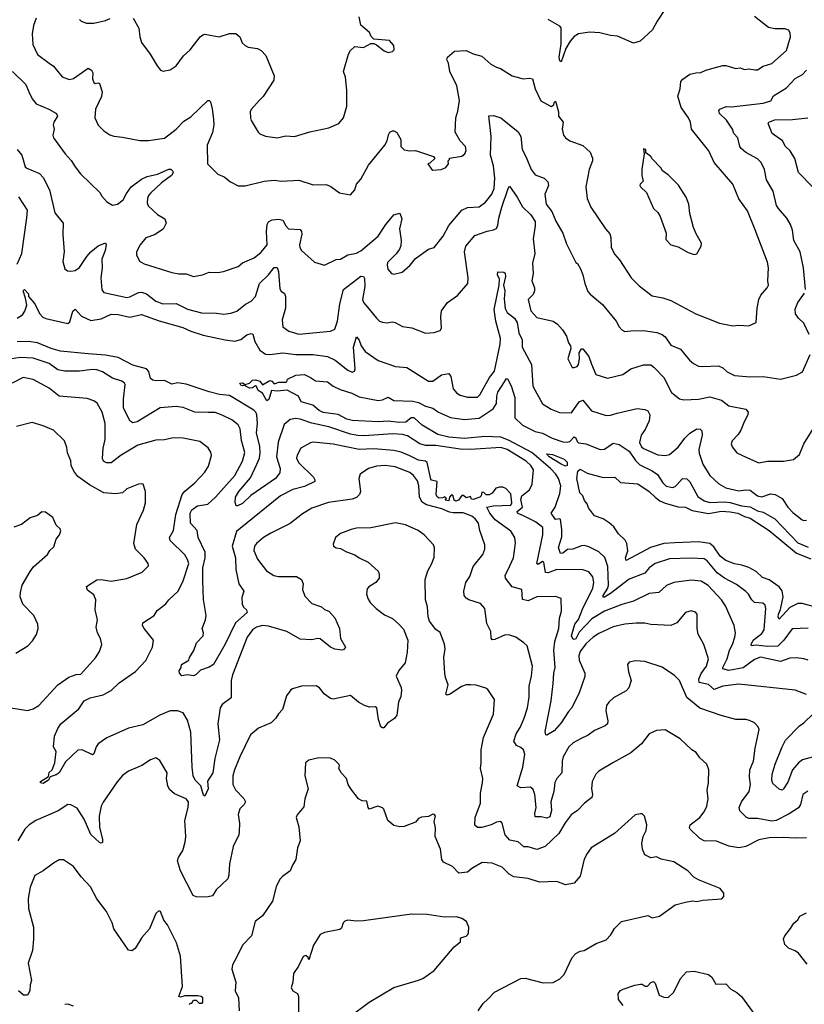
# Model space of a CAD drawing. Extents: x 1443846 to 1577407, y 839182 to 927291.
# Tile 9 of 256: x 1447731 to 1453169, y 859831 to 866654. Entities that reach past the tile are written whole.
import ezdxf

# ---------------------------------------------------------------- set-up
doc = ezdxf.new("R2010")
doc.units = 0

msp = doc.modelspace()

# ---------------------------------------------------------------- linework, layer by layer
at = {"layer": '0CON20XD'}
for points in [[(1447845.7, 866665.7), (1447827.8, 866615), (1447817.5, 866555), (1447822.2, 866482.2), (1447853.8, 866413.8), (1447935, 866352), (1447965, 866331.2), (1448025, 866258), (1448075, 866240), (1448105, 866247.1), (1448205, 866317.1), (1448230, 866305), (1448238.6, 866285), (1448235.8, 866245), (1448245, 866220), (1448255, 866211.2), (1448275, 866216.7), (1448285, 866212.5), (1448303.6, 866153.6), (1448298.8, 866121.2), (1448256.1, 866033.9), (1448252, 865975), (1448275, 865923.3), (1448314.4, 865884.4), (1448355, 865856.7), (1448385, 865846.7), (1448445, 865841.2), (1448565, 865816.2), (1448623.9, 865816.1), (1448735, 865834), (1448816.7, 865895), (1448868.2, 865951.8), (1448918.1, 865981.9), (1449035, 866094), (1449045, 866093.8), (1449054.1, 866084.1), (1449066.3, 866036.3), (1449074, 865964), (1449075.9, 865925), (1449067.8, 865872.2), (1449031.5, 865785), (1449033.1, 865655), (1449105, 865583.8), (1449147.5, 865565), (1449191.7, 865531.7), (1449245, 865503.3), (1449295, 865502), (1449425, 865536), (1449495, 865542.9), (1449545, 865534.4), (1449665, 865541.5), (1449765, 865510.8), (1449855, 865513.1), (1449888.7, 865498.7), (1449947.5, 865455), (1450025, 865440), (1450053.3, 865475), (1450066.7, 865515), (1450095, 865550), (1450148.6, 865645), (1450261.9, 865785), (1450277.5, 865815), (1450286.4, 865856.4), (1450295.7, 865874.3), (1450315, 865884.2), (1450325, 865884.3), (1450345, 865871.4), (1450372.9, 865825), (1450372.2, 865775), (1450395, 865751.9), (1450435, 865745.8), (1450475, 865748), (1450600, 865705), (1450608.3, 865691.7), (1450575, 865660), (1450560, 865655), (1450585, 865617.5), (1450595, 865612.5), (1450653, 865617), (1450685, 865630), (1450702.5, 865655), (1450700, 865675), (1450710, 865685), (1450710, 865695), (1450795, 865708), (1450816.4, 865723.6), (1450826.6, 865746.6), (1450821.4, 865775), (1450783.6, 865813.6), (1450748.5, 865875), (1450754.3, 865975), (1450769.1, 866020.9), (1450780.5, 866095), (1450761.1, 866195), (1450712.9, 866295), (1450702.7, 866352.7), (1450692, 866375), (1450696, 866395), (1450743.8, 866436.2), (1450825, 866440.4), (1450875, 866417.1), (1450935, 866401.1), (1450996, 866345), (1451035, 866324.3), (1451063.3, 866315), (1451145, 866265.8), (1451220, 866245), (1451265, 866249.4), (1451286.2, 866245), (1451304.3, 866175), (1451342.4, 866092.4), (1451415, 866053.3), (1451432.5, 866065), (1451435, 866080), (1451445, 866090), (1451465.6, 866015), (1451465.5, 865985), (1451497.1, 865945), (1451490.6, 865895), (1451500, 865855), (1451513.3, 865835), (1451545, 865813.8), (1451635, 865783.1), (1451684.3, 865735), (1451701.4, 865695), (1451701.4, 865675), (1451678.6, 865615), (1451655.8, 865495), (1451664.4, 865414.4), (1451689.2, 865355), (1451792, 865205), (1451821.3, 865171.3), (1451828.6, 865145), (1451830, 865075), (1451856.6, 865026.6), (1451888.9, 864988.9), (1451969.2, 864865), (1452025, 864810), (1452115, 864740), (1452187.6, 864727.6), (1452245, 864708.5), (1452416.7, 864615), (1452581.7, 864551.7), (1452675, 864533.8), (1452715, 864538), (1452785, 864533.3), (1452836.7, 864555), (1452842.5, 864655), (1452852.9, 864715), (1452867.5, 864745), (1452912, 864795), (1452922, 864815), (1452917.5, 864845), (1452922.2, 864935), (1452914.5, 864975), (1452827.7, 865197.7), (1452775, 865330), (1452715, 865413.8), (1452674.3, 865515), (1452544.2, 865665), (1452508, 865745), (1452387.5, 865895), (1452381.4, 865945), (1452367.1, 865975), (1452316.7, 866045), (1452292.2, 866125), (1452308.5, 866175), (1452312.5, 866225), (1452326.9, 866243.1), (1452375, 866276), (1452417, 866287), (1452451.7, 866288.3), (1452485.9, 866304.1), (1452605, 866336.7), (1452625, 866336.2), (1452695, 866315.8), (1452725, 866321.4), (1452755, 866310), (1452785, 866313.8), (1452827.7, 866307.7), (1452845, 866306.2), (1452885, 866332), (1452945, 866350.8), (1453045, 866440), (1453074.5, 866534.5), (1453071.7, 866561.7), (1453060.9, 866580.9), (1453035, 866590), (1452965, 866590), (1452920.2, 866600.2), (1452825, 866676.2)], [(1448516.7, 866665), (1448558, 866595), (1448564, 866535), (1448575.8, 866495.8), (1448636.2, 866415), (1448685, 866333.3), (1448707.5, 866305), (1448726.4, 866296.4), (1448773.9, 866306.1), (1448815.7, 866334.3), (1448865.7, 866404.3), (1448913.8, 866445), (1448981.2, 866535), (1449000.5, 866549.5), (1449015, 866553.8), (1449115, 866535.8), (1449185, 866559.4), (1449228.3, 866558.3), (1449256.2, 866535), (1449274.3, 866494.3), (1449294.2, 866474.2), (1449315, 866464), (1449380, 866455), (1449405, 866440), (1449436.2, 866405), (1449494, 866265), (1449492, 866235), (1449417.9, 866122.1), (1449394.3, 866095.7), (1449335, 866032.5), (1449328.8, 866015), (1449331.2, 865975), (1449336.7, 865955), (1449384.2, 865874.2), (1449395, 865863.8), (1449435, 865848), (1449515, 865835.7), (1449575, 865849.4), (1449635, 865844.2), (1449742.1, 865877.9), (1449875, 865905.8), (1449944.1, 865935.9), (1449976, 865975), (1449998, 866055), (1449998.6, 866165), (1449988.6, 866255), (1449975.8, 866295), (1450010.8, 866415), (1450025, 866440), (1450055, 866467.5), (1450115, 866461.2), (1450165, 866490), (1450185, 866490), (1450205, 866480), (1450258, 866438), (1450285, 866426.7), (1450315, 866433.3), (1450326.2, 866445), (1450323.8, 866475), (1450295, 866508.8), (1450185, 866520), (1450167, 866537), (1450156.7, 866565), (1450095.9, 866615.9), (1450083.7, 866673.7)], [(1452208.3, 866731.7), (1452148.8, 866645), (1452117.5, 866585), (1452032.5, 866505), (1451985, 866491.2), (1451875, 866540.8), (1451825, 866544.3), (1451752.2, 866562.2), (1451682.2, 866567.8), (1451605, 866556), (1451575, 866538.1), (1451546.5, 866505), (1451516, 866454), (1451485, 866362.5), (1451475, 866370), (1451470, 866395), (1451484.3, 866485.7), (1451485, 866596.7), (1451475, 866610), (1451393.8, 866655)], [(1448146.1, 866656.1), (1448156.7, 866645), (1448195, 866630.8), (1448245, 866630.6), (1448325, 866648.1), (1448357.8, 866662.2)], [(1447681.5, 866295), (1447774.3, 866205), (1447794.6, 866154.6), (1447817.9, 866105), (1447845, 866070.5), (1447934.5, 866034.5), (1447986.7, 866005), (1447993.3, 865985), (1447968.8, 865945), (1447963.8, 865925), (1447971.2, 865895), (1447961.2, 865855), (1447966.2, 865835), (1448047.5, 865725), (1448089.3, 865679.3), (1448115, 865633.8), (1448153.8, 865585), (1448287.5, 865457.5), (1448301.2, 865431.2), (1448335, 865391.2), (1448375, 865368), (1448408.8, 865375), (1448448.9, 865405), (1448470.8, 865449.2), (1448504.8, 865495.2), (1448575, 865549.2), (1448615, 865568.5), (1448686.3, 865583.7), (1448765, 865619.2), (1448778.3, 865618.3), (1448792, 865605), (1448794.3, 865595), (1448784.5, 865575), (1448715, 865524), (1448641.2, 865455), (1448624.2, 865435), (1448618, 865415), (1448615.5, 865385), (1448621.5, 865365), (1448686, 865305), (1448736.7, 865275), (1448747.1, 865245), (1448725, 865203.1), (1448665, 865163.5), (1448605, 865142.9), (1448567.5, 865095), (1448542, 865045), (1448540, 865025), (1448561.7, 864981.7), (1448595, 864961.4), (1448785, 864901.4), (1448835, 864891.9), (1448885, 864892.9), (1448935, 864875.6), (1448997.5, 864885), (1449045, 864905.6), (1449105, 864901.9), (1449145, 864908.9), (1449245, 864944.3), (1449275, 864969.2), (1449356.2, 865005), (1449406.1, 865043.9), (1449445.6, 865095), (1449442.5, 865187.5), (1449445.4, 865234.6), (1449455, 865252.9), (1449482.1, 865267.9), (1449528.3, 865271.7), (1449555, 865264), (1449575.6, 865225), (1449595, 865204.5), (1449675, 865199.2), (1449685.5, 865185.5), (1449686.8, 865166.8), (1449670.6, 865095), (1449672.9, 865075), (1449684, 865055), (1449775, 864974.3), (1449845, 864954), (1449925, 864992.9), (1449955, 864995.8), (1450005, 865024.3), (1450065, 865036.9), (1450095, 865052.2), (1450215, 865154.4), (1450268.9, 865235), (1450325, 865301.9), (1450365, 865312.5), (1450379.5, 865275), (1450363.8, 865205), (1450375.9, 865124.1), (1450372.3, 865087.7), (1450364, 865065), (1450339.5, 865030.5), (1450280.7, 864970.7), (1450277.5, 864955), (1450283.8, 864925), (1450307.5, 864895), (1450325, 864891.2), (1450382.5, 864905), (1450437.7, 864952.3), (1450475, 865000), (1450565, 865064), (1450605, 865076.2), (1450665.4, 865154.6), (1450705, 865228), (1450796.2, 865333.8), (1450835, 865351.8), (1450915, 865357.1), (1450959.8, 865390.2), (1451003.6, 865445), (1451019.7, 865485), (1451024.3, 865555), (1451015, 865641.2), (1450995.3, 865715), (1450999.7, 865845), (1450982.5, 865987.5), (1451015, 865989.2), (1451066.7, 865975), (1451185, 865877.5)], [(1453178.1, 864785), (1453163.7, 864933.7), (1453140, 865045), (1453095.6, 865125), (1453086.7, 865195), (1453072.9, 865235), (1453048, 865278), (1452989.4, 865345), (1452977.2, 865367.2), (1452953.5, 865465), (1452908.1, 865545), (1452893.1, 865615), (1452870.6, 865665), (1452845, 865690.6), (1452763.7, 865733.7), (1452731.4, 865761.4), (1452722.5, 865775), (1452709.2, 865835), (1452680.5, 865865), (1452672.2, 865895), (1452629, 865959), (1452580.6, 866005), (1452575.8, 866025), (1452584.2, 866035), (1452626.5, 866053.5), (1452665, 866050.3), (1452885, 866075.5), (1452937.6, 866092.4), (1452955, 866125.8), (1453045, 866182.9), (1453105, 866246.9), (1453156.2, 866275), (1453184, 866305)], [(1453231.1, 865491.1), (1453129.2, 865595), (1453103.3, 865693.3), (1453070.6, 865745), (1453038.1, 865775), (1453018.6, 865815), (1452946.9, 865865), (1452918.8, 865935), (1452923.3, 865945), (1452965, 865959.1), (1453088.1, 865961.9), (1453192.5, 865975)], [(1451185, 865877.5), (1451204.4, 865845), (1451214.5, 865755), (1451242.1, 865702.1), (1451275.6, 865615.6), (1451305, 865578.6), (1451366.2, 865555), (1451391.7, 865531.7), (1451395.6, 865505), (1451371.2, 865445), (1451380.4, 865375), (1451418.5, 865325), (1451447.8, 865257.8), (1451495.8, 865175), (1451522, 865102), (1451585, 864972.5), (1451596.7, 864965), (1451617.9, 864927.9), (1451634.4, 864885), (1451647.3, 864825), (1451670, 864770), (1451685, 864751.2), (1451771.3, 864681.3), (1451865.7, 864565), (1451885, 864526.7), (1451905, 864503.8), (1451925, 864493.1), (1451968, 864498), (1452055, 864500.6), (1452146, 864486), (1452185, 864473.5), (1452205.3, 864455.3), (1452245, 864398.6), (1452310.6, 864370.6), (1452374.6, 864294.6), (1452401.3, 864271.3), (1452435, 864254.2), (1452465, 864250), (1452575, 864255.6), (1452605, 864240.8), (1452635, 864212.9), (1452685, 864189.2), (1452795, 864180), (1452885, 864181.9), (1453005, 864162), (1453115, 864190), (1453156.6, 864213.4), (1453210, 864335)], [(1447714.3, 865754.3), (1447745.6, 865715), (1447770, 865635), (1447780, 865625), (1447868.7, 865588.7), (1447895, 865560), (1447937.5, 865475), (1447975.6, 865315), (1448031.9, 865245), (1448030, 865165), (1448040, 865045), (1448030.7, 864979.3), (1448045, 864926.7), (1448063.6, 864913.6), (1448085, 864911.1), (1448115, 864915.6), (1448145, 864936.7)], [(1452405, 865027.5), (1452425, 865032.5), (1452453.3, 865085), (1452456.2, 865105), (1452419.2, 865169.2), (1452401.2, 865215), (1452375, 865310), (1452368, 865375), (1452350, 865425), (1452297, 865507), (1452225, 865580), (1452186.1, 865606.1), (1452175, 865627.5), (1452115, 865690), (1452106.4, 865706.4), (1452071.7, 865731.7), (1452070, 865755), (1452055, 865760), (1452060, 865725), (1452043.3, 865615), (1452043.8, 865575), (1452052.5, 865535), (1452032.5, 865515), (1452030, 865505), (1452033.3, 865495), (1452076.1, 865456.1), (1452124, 865345), (1452155, 865317.5), (1452170.7, 865290.7), (1452211.2, 865175), (1452210.5, 865130.5), (1452245, 865093.3), (1452295, 865080), (1452365, 865040), (1452405, 865027.5)], [(1448145, 864936.7), (1448196.6, 865013.4), (1448225, 865044.5), (1448275, 865088.1), (1448325, 865106.7), (1448330, 865095), (1448322.7, 865055), (1448301.8, 864995), (1448303.8, 864935), (1448294.6, 864864.6), (1448301.4, 864781.4), (1448314.4, 864764.4), (1448475, 864729.5), (1448495, 864732.5), (1448555, 864763.8), (1448575, 864766.9), (1448611.4, 864755), (1448675, 864703.6), (1448724.2, 864684.2), (1448815, 864687.3), (1448895, 864649.1), (1448991.8, 864621.8), (1449095, 864621.4), (1449145.9, 864614.1), (1449195, 864620), (1449236.7, 864635), (1449297, 864683), (1449335, 864704.6), (1449365.6, 864735.6), (1449394.4, 864825.6), (1449455.4, 864885), (1449495, 864937.1), (1449515, 864935.8), (1449525, 864910), (1449535, 864790), (1449543.8, 864773.8), (1449566.2, 864756.2), (1449572.5, 864735), (1449573.3, 864655), (1449550.5, 864575), (1449556.1, 864526.1), (1449596.7, 864495), (1449665, 864475.6), (1449885, 864495.7), (1449915, 864510), (1449934.6, 864565), (1449949.7, 864685), (1449974.5, 864785), (1450095, 864877.1), (1450113.3, 864875), (1450120.3, 864860.3), (1450122.7, 864805), (1450108.2, 864715), (1450114.6, 864695), (1450141.1, 864661.1), (1450205, 864585.7), (1450225.6, 864565.6), (1450245, 864557.5), (1450275, 864554.3), (1450315, 864560.6), (1450334.2, 864555.8), (1450385, 864528.6), (1450448.5, 864518.5), (1450545, 864480.8), (1450605, 864485.7), (1450645, 864500), (1450653.9, 864516.1), (1450650, 864595), (1450655, 864637.5), (1450696.1, 864693.9), (1450765, 864742.5), (1450836.2, 864825), (1450838.6, 864865), (1450815.3, 865045), (1450822.7, 865085), (1450885, 865158.5), (1450971.2, 865188.8), (1451015, 865197.3), (1451035, 865208.2), (1451045, 865230), (1451051, 865279), (1451072.3, 865355), (1451116.2, 865485), (1451125, 865500), (1451179.7, 865425), (1451215, 865357.3), (1451275, 865301.9), (1451303.3, 865255), (1451304.5, 865225), (1451289.1, 865135), (1451302.5, 865035), (1451286.1, 864966.1), (1451290, 864895), (1451280, 864845), (1451299.2, 864795), (1451300, 864775), (1451289.2, 864750.8), (1451254.5, 864715), (1451275, 864637.5), (1451315, 864591.4), (1451428.8, 864565), (1451458, 864545), (1451493.8, 864505), (1451521.2, 864461.2), (1451536, 864415), (1451548.8, 864395), (1451550, 864375), (1451531.2, 864305), (1451560, 864245), (1451575, 864243.3), (1451595, 864252), (1451604.2, 864265), (1451611.5, 864305), (1451608.5, 864345), (1451625, 864372.5), (1451635, 864372.5), (1451675, 864320), (1451695, 864266), (1451725, 864194.3), (1451805, 864170), (1451912.5, 864195), (1451966.7, 864235), (1452055, 864263.1), (1452105, 864262.2), (1452127, 864247), (1452194.6, 864174.6), (1452249.8, 864069.8), (1452305, 864027.5), (1452335, 864020), (1452435, 864024.5), (1452515, 864040.5), (1452595, 864016.5), (1452645, 863978.5), (1452764.4, 863954.4), (1452781.2, 863935), (1452778, 863915), (1452752, 863868), (1452730.3, 863809.7), (1452710.6, 863779.4), (1452668.8, 863735), (1452662, 863715), (1452668.8, 863695), (1452702.1, 863652.1), (1452775, 863617.5), (1452855, 863584.2), (1452914.3, 863595.7), (1453024.4, 863595.6), (1453095, 863607.5), (1453135, 863641.2), (1453166.9, 863715), (1453231.4, 863818.6)], [(1447715, 864961.1), (1447745.2, 865035), (1447781.5, 865281.5), (1447785.3, 865335), (1447725, 865426.2)], [(1450216.7, 864293.3), (1450335, 864251.9), (1450415, 864244.5), (1450565, 864148.1), (1450595, 864149.2), (1450655, 864192.9), (1450705, 864201.2), (1450720.6, 864180.6), (1450735, 864096.7), (1450762, 864065), (1450785, 864051.4), (1450835, 864039.2), (1450905, 864037.5), (1450921.4, 864055), (1450988, 864175), (1451021.1, 864218.9), (1451061.9, 864405), (1451064, 864445), (1451031, 864565), (1451019.6, 864645), (1451054.3, 864815), (1451056.9, 864855), (1451042.5, 864885), (1451045, 864908), (1451085.7, 864905.7), (1451096.7, 864896.7), (1451098.9, 864875), (1451085.6, 864815), (1451094.6, 864774.6), (1451089.3, 864720.7), (1451095, 864652), (1451109.2, 864625), (1451159.6, 864585), (1451179.4, 864555), (1451190.8, 864485), (1451213.1, 864435), (1451214.5, 864385), (1451278.9, 864265), (1451286.9, 864115), (1451355, 863991.2), (1451414.6, 863954.6), (1451472.8, 863932.8), (1451555, 863930), (1451609.1, 864005), (1451635, 864018.6), (1451695, 863943.1), (1451795, 863911.9), (1451825, 863913.1), (1451871.9, 863928.1), (1452010.9, 863959.1), (1452065, 863952.5), (1452085, 863943.8), (1452097.8, 863915), (1452094.4, 863875), (1452066.4, 863815), (1452037.8, 863775), (1452027.7, 863725), (1452040.9, 863695), (1452055, 863682.9), (1452155, 863637.8), (1452206.4, 863633.6), (1452235, 863641.9), (1452295, 863692.5), (1452341.5, 863755), (1452375, 863787.8), (1452425, 863820), (1452447, 863817), (1452458.8, 863805), (1452461.9, 863775), (1452439.2, 863675), (1452439.8, 863649.8), (1452465.4, 863575), (1452515.4, 863495.4), (1452576.7, 863436.7), (1452625, 863410.4), (1452715, 863390.4), (1452765, 863396.9), (1452794, 863394), (1452845, 863355.4), (1452875, 863346.9), (1452935, 863369.6), (1452967.5, 863365), (1453015.4, 863335.4), (1453056, 863275), (1453089.7, 863239.7), (1453155, 863188.8), (1453165, 863183.3), (1453183.9, 863186.1)], [(1447715, 864585.5), (1447750, 864610), (1447767.9, 864635), (1447780, 864675), (1447772.5, 864725), (1447754.5, 864775.5), (1447765, 864783.3), (1447793.3, 864755), (1447793.3, 864735), (1447835.5, 864685.5), (1447868.8, 864618.8), (1447892.7, 864592.7), (1447913.3, 864583.3), (1448065, 864549.4), (1448079.6, 864560.4), (1448100.5, 864635), (1448115, 864647.1), (1448160, 864600), (1448225, 864570), (1448295, 864581.8), (1448365, 864612.7), (1448415, 864610.8), (1448495, 864591.9), (1448575, 864610.4), (1448697.4, 864567.4), (1448862, 864522), (1448917.5, 864495), (1449002.8, 864467.2), (1449154.7, 864434.7), (1449222.6, 864427.4), (1449265, 864437.7), (1449305, 864470.6), (1449335, 864479.2), (1449346.2, 864475), (1449360.4, 864425), (1449395, 864364.3), (1449435, 864336.5), (1449465, 864333.9), (1449555, 864344.8), (1449645, 864333.3), (1449765, 864332.9), (1449865, 864319.3), (1449918.1, 864295), (1450005, 864225.8), (1450035, 864212.5), (1450050.8, 864219.2), (1450055.6, 864234.4), (1450045.4, 864385), (1450065, 864456.2), (1450085, 864433.8), (1450098.5, 864395), (1450125.6, 864355), (1450216.7, 864293.3)], [(1453203.2, 864473.2), (1453165, 864551.2), (1453128.8, 864585), (1453108.9, 864615), (1453105, 864647.5), (1453125.4, 864694.6), (1453170.6, 864759.4)], [(1453196.2, 862215), (1453165.8, 862224.2), (1453115, 862233.1), (1453070, 862230), (1453005, 862207.3), (1452865, 862236.6), (1452825, 862220.6), (1452745, 862163), (1452645, 862143.9), (1452605.7, 862155), (1452604.6, 862165), (1452635.5, 862224.5), (1452651.9, 862285), (1452672.2, 862325), (1452687.7, 862375), (1452692.5, 862405), (1452683.1, 862455), (1452623.4, 862593.4), (1452594.7, 862634.7), (1452502.4, 862732.4), (1452455, 862762.2), (1452385, 862769.6), (1452265, 862753.5), (1452215, 862733.1), (1452161.2, 862685), (1452095, 862677.3), (1451985, 862625.4), (1451905, 862602.5), (1451785, 862555.3), (1451696.6, 862503.4), (1451609.7, 862410.3), (1451585, 862364.5), (1451575, 862359.4), (1451565, 862364), (1451554.6, 862385), (1451579.4, 862465), (1451605, 862497.8), (1451631.5, 862568.5), (1451702.6, 862715), (1451710.7, 862755), (1451703.3, 862793.3), (1451675, 862828.9), (1451635, 862840.8), (1451455, 862844.7), (1451395, 862821.2), (1451375, 862822.7), (1451365, 862895.8), (1451355, 862898.6), (1451325, 862879.2), (1451314.4, 862885), (1451358.2, 863085), (1451358.2, 863135), (1451305.5, 863175), (1451226.8, 863213.2), (1451181.4, 863235), (1451178.2, 863245), (1451215.8, 863275), (1451205, 863330), (1451211.1, 863355), (1451265, 863396.5), (1451283.8, 863435), (1451292.6, 863535), (1451275, 863563.8), (1451240.8, 863595), (1451109.1, 863675), (1451065, 863689.4), (1450855, 863675.3), (1450785, 863676.9), (1450615, 863703), (1450545, 863703.8), (1450505.6, 863715.6), (1450420.1, 863770.1), (1450385, 863779.4), (1450316.6, 863783.4), (1450118.6, 863771.4), (1450075, 863772.4), (1450025, 863782.8), (1449873.7, 863833.7), (1449755, 863858.8), (1449675, 863886.8), (1449645, 863890.3), (1449605, 863883.6), (1449565, 863849.2), (1449522.6, 863727.4), (1449511.9, 863625), (1449537.6, 863545), (1449533.4, 863515), (1449503.5, 863475), (1449333.6, 863356.4), (1449275, 863301.4), (1449240, 863285), (1449232.5, 863285), (1449225, 863310), (1449226.7, 863345), (1449249.1, 863385), (1449330.6, 863479.4), (1449375.2, 863575), (1449394.4, 863615), (1449398.5, 863655), (1449395, 863697.5), (1449371.7, 863791.7), (1449379.8, 863855), (1449375.2, 863915.2), (1449368, 863935), (1449355, 863948.9), (1449185, 864050.3), (1449117, 864057), (1449045.3, 864075.3), (1448885, 864129.2), (1448825, 864137), (1448785, 864129.3), (1448733.9, 864153.9), (1448675, 864150.8), (1448655, 864156.2), (1448638.8, 864168.8), (1448625.8, 864215.8), (1448610, 864235), (1448515, 864261.1), (1448413, 864313), (1448325, 864328.8), (1448205, 864337.6), (1448015, 864358.2), (1447950, 864375), (1447855, 864414.6), (1447793.4, 864423.4), (1447715, 864422.5)], [(1453185, 861978.6), (1453105, 862007.1), (1452715, 862048.5), (1452605, 862035.4), (1452545, 862011.8), (1452505, 862046.2), (1452440.8, 862060.8), (1452438.2, 862085), (1452455.5, 862124.5), (1452492, 862175), (1452504.5, 862225), (1452472.5, 862325), (1452434.2, 862395), (1452426, 862435), (1452426, 862535), (1452415, 862548.8), (1452385, 862558), (1452345, 862546), (1452285.7, 862474.3), (1452244.3, 862455.7), (1452105, 862463.3), (1452065, 862472.2), (1452005, 862471.5), (1451925, 862465.4), (1451845, 862447.2), (1451745, 862401.6), (1451705, 862374.7), (1451655, 862328), (1451616.7, 862275), (1451607.2, 862245), (1451608.2, 862215), (1451648.1, 862125), (1451647.6, 862102.4), (1451606.7, 861983.3), (1451556.2, 861883.8), (1451535, 861860.6), (1451485, 861781.9), (1451435, 861726.9), (1451385, 861696.2), (1451377.5, 861697.5), (1451372.6, 861722.6), (1451413.9, 861935), (1451429.6, 862055), (1451433.5, 862125), (1451443.1, 862165), (1451432.4, 862285), (1451439.4, 862345), (1451467.7, 862435), (1451472.4, 862507.6), (1451486.7, 862555), (1451485, 862642.5), (1451445, 862658.1), (1451315, 862655.6), (1451255, 862627.8), (1451215.7, 862635.7), (1451210.5, 862705), (1451144.6, 862724.6), (1451099.2, 862785), (1451097.1, 862805), (1451116.5, 862845), (1451152.9, 862925), (1451166.7, 863026.7), (1451161.9, 863065), (1451135, 863108.9), (1451027.7, 863187.7), (1450989.7, 863235), (1450970, 863275), (1451015.4, 863284.6), (1451135, 863290.6), (1451142.9, 863305), (1451135, 863367.5), (1451100, 863405), (1451080, 863415), (1451055.8, 863415.8), (1451031.7, 863408.3), (1451006.4, 863373.6), (1450985, 863362.5), (1450965, 863362.5), (1450948.3, 863378.3), (1450935, 863380), (1450930, 863355), (1450920, 863345), (1450875, 863330), (1450861.7, 863331.7), (1450855, 863350), (1450825, 863340), (1450807, 863357), (1450795, 863357.5), (1450772.5, 863325), (1450755, 863317.5), (1450742.5, 863325), (1450736.7, 863355), (1450725, 863362.5), (1450710, 863345), (1450705, 863320), (1450680, 863325), (1450690, 863335), (1450677, 863347), (1450665, 863340), (1450638.3, 863338.3), (1450625, 863347.5), (1450616.7, 863365), (1450623.9, 863453.9), (1450585, 863463.8), (1450580.6, 863470.6), (1450555, 863585.4), (1450545, 863595.8), (1450495, 863602.7), (1450435, 863630.8), (1450375, 863656.5), (1450325, 863668.4), (1450185, 863681.3), (1450084.7, 863674.7), (1449905, 863712.9), (1449765, 863726.5), (1449747.4, 863722.6), (1449679.2, 863685), (1449653.9, 863636.1), (1449650.5, 863615), (1449664.3, 863585), (1449767.1, 863485), (1449777.5, 863465), (1449776.8, 863453.2), (1449705, 863418.9), (1449625, 863399.6), (1449540, 863355), (1449258.3, 863128.3), (1449235, 863107.5), (1449204.3, 863005), (1449227.1, 862925), (1449230.3, 862845), (1449251.1, 862745), (1449284.5, 862695), (1449270.5, 862649.5), (1449273.6, 862605), (1449283.1, 862583.1), (1449302.5, 862565), (1449307.5, 862545), (1449226.2, 862473.8), (1449155, 862325.6), (1449073.6, 862186.4), (1449045, 862167.1), (1448985, 862146.2), (1448955, 862116), (1448935, 862108), (1448895, 862113.3), (1448855, 862107.5), (1448840, 862125), (1448837, 862143), (1448850, 862165), (1448852.5, 862185), (1448903.3, 862215), (1448908, 862235), (1448938.2, 862281.8), (1448957.7, 862335), (1449003.1, 862385), (1449004.3, 862405), (1448995.8, 862435), (1449018.6, 862495), (1449022.7, 862525), (1449006.2, 862636.2), (1449000.6, 862765), (1449001.4, 862855), (1449015.7, 862925.7), (1449016.9, 862965), (1448969.2, 863065), (1448962.5, 863115), (1448915.4, 863165), (1448912, 863235), (1448925, 863257.2), (1448964.5, 863285), (1449035, 863296.2), (1449089.6, 863345), (1449221.8, 863495), (1449275, 863594.2), (1449292.1, 863655), (1449269.2, 863739.2), (1449259.4, 863819.4), (1449245.8, 863845.8), (1449202.4, 863882.4), (1449135, 863914.6), (1449085, 863931.1), (1449037.7, 863932.3), (1448945, 863935.5), (1448865, 863966.5), (1448815, 863973.3), (1448705, 863963.5), (1448545, 863868.5), (1448515, 863860.6), (1448495.4, 863875.4), (1448450.8, 863965), (1448449.7, 864025), (1448461.4, 864125), (1448458.6, 864135), (1448438.8, 864148.8), (1448375, 864169.6), (1448305, 864214.5), (1448265, 864226.9), (1448235, 864230), (1448145, 864219.2), (1448045, 864217.6), (1447995, 864227.2), (1447935, 864270.8), (1447825, 864307.6), (1447735, 864313.3), (1447645, 864298.4)], [(1450735.9, 863235.9), (1450710.4, 863240.4), (1450657.5, 863265), (1450551.6, 863291.6), (1450520, 863310), (1450502.5, 863345), (1450496.8, 863425), (1450488.5, 863458.5), (1450461.8, 863495), (1450435, 863517.2), (1450334.5, 863555.5), (1450265, 863564.3), (1450205, 863560), (1450148.8, 863545), (1450090, 863505), (1450082.5, 863475), (1450092.9, 863385), (1450085.5, 863364.5), (1450066.7, 863343.3), (1450035, 863331.2), (1449872.4, 863307.6), (1449755, 863268.5), (1449690.5, 863229.5), (1449606, 863164), (1449472.5, 863095), (1449421.9, 863065), (1449372.9, 863025), (1449358.1, 863005), (1449354.3, 862975), (1449379.2, 862915), (1449442, 862835), (1449493.4, 862803.4), (1449525.7, 862795.7), (1449650, 862795), (1449683.8, 862775), (1449695.9, 862745.9), (1449691.2, 862705), (1449708.3, 862658.3), (1449755, 862609.2), (1449823.3, 862585), (1449845, 862567.1), (1449874.4, 862554.4), (1449915, 862508.8), (1449947.5, 862435), (1449954.3, 862365), (1449988.8, 862305), (1449975, 862287.5), (1449965, 862284), (1449915, 862291.1), (1449885.8, 862305), (1449815, 862364), (1449795, 862366.2), (1449755, 862355.7), (1449675, 862360.8), (1449582, 862415), (1449455, 862451.5), (1449415, 862455.4), (1449372, 862445), (1449345.7, 862425), (1449306.9, 862375), (1449205.5, 862115), (1449196.9, 862075), (1449197.5, 861955), (1449135, 861908.8), (1449121.4, 861885), (1449104.6, 861775), (1449117, 861663), (1449084.6, 861535), (1449069.6, 861435), (1449033.2, 861376.8), (1449038.2, 861325), (1449015, 861274), (1449005, 861281.2), (1448987.8, 861345), (1448948.2, 861385), (1448934.5, 861415), (1448926.1, 861475), (1448917.7, 861717.7), (1448895, 861801.2), (1448865, 861850), (1448825, 861865.8), (1448775, 861865.5), (1448702.5, 861835), (1448585, 861768.7), (1448485, 861743.9), (1448335, 861678), (1448275.8, 861635), (1448262.1, 861615), (1448245, 861566.2), (1448235, 861559.2), (1448164.7, 861594.7), (1448135, 861591.3), (1448048.5, 861511.5), (1448005.7, 861435), (1447985, 861420.6), (1447942.5, 861407.5), (1447930, 861385), (1447895, 861361.4), (1447876.7, 861365), (1447876.2, 861375), (1447930, 861410), (1447935, 861437.5), (1447956.7, 861455), (1447974.2, 861505), (1447983.6, 861583.6), (1447966.1, 861616.1), (1447971.7, 861688.3), (1447995, 861743.3), (1448015.6, 861774.4), (1448140.9, 861879.1), (1448178.6, 861935), (1448218.8, 861955), (1448310, 861975), (1448365, 862005.6), (1448421.3, 862058.7), (1448535, 862137.1), (1448605, 862214), (1448651.2, 862305), (1448658.8, 862355), (1448594, 862435), (1448583.3, 862455), (1448583.8, 862475), (1448663.3, 862525), (1448685, 862560), (1448744.2, 862605.8), (1448765, 862633.8), (1448830.8, 862695), (1448865.5, 862765), (1448903.1, 862885), (1448895, 862914), (1448876.5, 862945), (1448774.7, 863044.7), (1448768.9, 863065), (1448797.3, 863115), (1448814.7, 863225), (1448857.8, 863365), (1448875, 863388.1), (1448945, 863444.4), (1449015, 863517.5), (1449040.7, 863559.3), (1449060, 863635), (1449055, 863657.5), (1449037.3, 863687.3), (1448980.5, 863730.5), (1448864.6, 863754.6), (1448795, 863757.5), (1448735, 863741.8), (1448675, 863740.6), (1448551.2, 863705), (1448435, 863637.5), (1448365, 863583.8), (1448332.6, 863582.6), (1448313.1, 863595), (1448305, 863612.5), (1448309.6, 863685), (1448324.4, 863745), (1448324.4, 863855), (1448303.1, 863935), (1448267.2, 863997.2), (1448245, 864012.2), (1448198, 864028), (1448005, 864045.6), (1447935, 864100), (1447825, 864161.1), (1447755, 864174.4), (1447680, 864135)], [(1453195, 862436.9), (1453085, 862432.2), (1453027.6, 862355), (1452985, 862313.8), (1452915, 862310.8), (1452835, 862319), (1452803.3, 862315), (1452800, 862325), (1452814.5, 862355), (1452875, 862399.7), (1452891.9, 862425), (1452901.8, 862575), (1452897.3, 862597.3), (1452881.2, 862611.2), (1452825, 862615.6), (1452805, 862632.9), (1452783.1, 862673.1), (1452765, 862692.5), (1452699.4, 862739.4), (1452615, 862783.8), (1452565, 862820.4), (1452495.4, 862905), (1452475, 862917.9), (1452385, 862923.8), (1452235, 862918.7), (1452135, 862884.6), (1452094.1, 862855.9), (1452065, 862817.9), (1451955, 862776.2), (1451825, 862676.9), (1451785, 862651.8), (1451775, 862651.5), (1451774.3, 862665), (1451807.4, 862715), (1451811.7, 862735), (1451807, 862865), (1451786.5, 862926.5), (1451745, 862965.4), (1451675, 863001.2), (1451645, 863009.5), (1451625, 863007.9), (1451565, 862984.7), (1451527.8, 862982.2), (1451495, 862956.9), (1451478.8, 862955), (1451465.5, 862995.5), (1451489.2, 863070.8), (1451489.2, 863120.8), (1451479.6, 863189.6), (1451475, 863195.7), (1451445, 863191.5), (1451414.3, 863235), (1451443.6, 863276.4), (1451475, 863371.2), (1451480.8, 863425), (1451464.7, 863474.7), (1451447.1, 863505), (1451410, 863545), (1451281.4, 863655), (1451119.4, 863739.4), (1451065, 863760.1), (1450955, 863764.9), (1450815, 863751.7), (1450705, 863761.4), (1450628.7, 863778.7), (1450521.4, 863845), (1450465, 863894.6), (1450445, 863894.5), (1450407.8, 863865), (1450361.9, 863861.9), (1450285, 863871.9), (1450215, 863866.5), (1450035, 863875.6), (1449998.8, 863885), (1449938.1, 863918.1), (1449835, 863931.5), (1449807.1, 863945), (1449762.7, 863982.7), (1449683.3, 864005), (1449663.3, 864045), (1449586.2, 864086.2), (1449515, 864079.1), (1449476, 864084), (1449458.9, 864021.1), (1449445, 864011.9), (1449415, 864065.6), (1449384.7, 864084.7), (1449373.2, 864113.2), (1449365, 864118), (1449345, 864102.1), (1449325, 864101.8), (1449298.8, 864115), (1449295, 864122.5), (1449275, 864117.5), (1449265, 864121.1), (1449257.5, 864135), (1449275, 864136.7), (1449295, 864126), (1449324.4, 864135.6), (1449344.7, 864155.3), (1449365, 864158.8), (1449395, 864148.6), (1449415, 864122.7), (1449465, 864152.9), (1449480, 864150), (1449495, 864130.6), (1449528.3, 864141.7), (1449575, 864141.2), (1449582.5, 864145), (1449587, 864163), (1449645, 864191.2), (1449705.6, 864195.6), (1449747.5, 864175), (1449780.5, 864150.5), (1449864.1, 864144.1), (1449904.5, 864114.5), (1449951.7, 864091.7), (1450032.9, 864065), (1450085, 864040.6), (1450215, 864015.7), (1450245, 864018.9), (1450285, 864038.1), (1450325, 864015.6), (1450455, 864011.1), (1450495, 864001.8), (1450545, 863975.9), (1450595, 863961.1), (1450635, 863934.7), (1450718.2, 863898.2), (1450815, 863882.9), (1450915, 863893.3), (1451013.6, 863956.4), (1451036.3, 863995), (1451037.2, 864045), (1451045, 864072.9), (1451092.3, 864145), (1451105, 864168.8), (1451112.5, 864165), (1451138, 864118), (1451162.4, 864035), (1451162.1, 863895), (1451215, 863843.9), (1451305, 863799.4), (1451355, 863788.5), (1451421.9, 863755), (1451495, 863727.8), (1451525, 863726), (1451545, 863731.8), (1451575, 863763.8), (1451586.2, 863756.2), (1451595, 863731.2), (1451605, 863722.9), (1451655, 863715.4), (1451754.7, 863674.7), (1451785, 863678.9), (1451845, 863720.4), (1451885, 863711.3), (1451954.3, 863664.3), (1451999.8, 863599.8), (1452029.8, 863569.8), (1452115, 863527.2), (1452151.7, 863501.7), (1452189.1, 863445), (1452212.7, 863422.7), (1452255, 863412.3), (1452275, 863420), (1452287.3, 863432.7), (1452325, 863474), (1452355, 863472), (1452375, 863450.8), (1452430.6, 863350.6), (1452475, 863320.9), (1452515, 863309.5), (1452615, 863312.1), (1452655, 863307.5), (1452735, 863285.8), (1452795, 863278.6), (1452845, 863250.2), (1452885, 863241.3), (1452964.8, 863194.8), (1453125, 863028.3), (1453195, 862998.5)], [(1447655, 861888.6), (1447785, 861868.1), (1447825, 861879.2), (1447865, 861902.5), (1447996, 862045), (1448072, 862098), (1448123.4, 862116.6), (1448155, 862118.1), (1448257.4, 862232.6), (1448284.3, 862275.7), (1448300, 862325), (1448292.5, 862365), (1448271.4, 862405), (1448261.4, 862445), (1448270, 862495), (1448254, 862565), (1448259.4, 862635), (1448245, 862667.5), (1448200.9, 862700.9), (1448195, 862726.2), (1448265, 862773.1), (1448295, 862774.4), (1448365, 862763.1), (1448475, 862782.5), (1448580, 862825), (1448625, 862870), (1448622.5, 862885), (1448593.3, 862925), (1448534.4, 862984.4), (1448521.9, 863025), (1448544.3, 863155), (1448589.2, 863255), (1448604, 863305), (1448603.8, 863385), (1448587.5, 863435), (1448575, 863438.8), (1448555, 863435.7), (1448475, 863402), (1448445, 863374.4), (1448395, 863368.1), (1448315, 863375.6), (1448215, 863431.9), (1448135, 863489.2), (1448105.6, 863525), (1448088.6, 863565), (1448085, 863597.5), (1448062.6, 863652.6), (1448059.1, 863689.1), (1448041.2, 863735), (1447965, 863809.2), (1447895, 863840.8), (1447818.3, 863861.7), (1447710, 863835)], [(1451515, 863560), (1451485, 863573.5), (1451400.4, 863625), (1451383.6, 863646.4), (1451425, 863642.2), (1451505, 863608), (1451525, 863588.5), (1451525, 863563.8), (1451515, 863560)], [(1453265, 862577.8), (1453155, 862607.5), (1453125, 862608.2), (1453069.1, 862580.9), (1452995, 862500), (1452988.9, 862515), (1452990.4, 862535), (1453003.3, 862566.7), (1453022.4, 862655), (1453016.3, 862696.3), (1452995, 862723.9), (1452925, 862772.2), (1452879.6, 862789.6), (1452835, 862830), (1452785, 862857.9), (1452735.2, 862875.2), (1452684.4, 862884.4), (1452625, 862907.5), (1452586.8, 862936.8), (1452542.1, 863002.1), (1452515, 863024.3), (1452434.8, 863035.2), (1452270.9, 863029.1), (1452195.3, 863025.3), (1452102.5, 862997.5), (1451935, 862906.2), (1451930.6, 862925), (1451946.1, 862973.9), (1451940, 863025), (1451928.1, 863048.1), (1451881.1, 863091.1), (1451848.7, 863138.7), (1451817.8, 863167.8), (1451775, 863194.6), (1451715, 863216), (1451672.5, 863272.5), (1451665, 863300), (1451645, 863323.3), (1451634, 863355), (1451614.4, 863375), (1451593.4, 863475), (1451600.3, 863525), (1451615, 863540), (1451665, 863511.4), (1451775, 863481.9), (1451855, 863483.1), (1451895, 863448), (1452015, 863438.5), (1452095, 863383.6), (1452134.8, 863344.8)], [(1452134.8, 863344.8), (1452169, 863319), (1452205, 863303.3), (1452295, 863279.4), (1452345, 863276.7), (1452392, 863252), (1452505, 863232), (1452595, 863248.8), (1452655, 863244.4), (1452707.8, 863235), (1452755, 863210.4), (1452795, 863199.3), (1452925, 863115.3), (1453115, 862958), (1453215, 862918.1)], [(1447705, 862263.8), (1447786.7, 862315), (1447820.5, 862349.5), (1447847, 862393), (1447860, 862435), (1447856, 862465), (1447828.8, 862525), (1447753, 862603), (1447734, 862655), (1447736, 862685), (1447749.2, 862735), (1447805, 862830), (1447827.9, 862862.1), (1447925, 862947.5), (1447940, 862975), (1447968.3, 863001.7), (1447983.8, 863055), (1448007.5, 863085), (1448017, 863113), (1448012.5, 863125), (1447985, 863152.5), (1447960, 863205), (1447910.7, 863240.7), (1447885, 863243.8), (1447855, 863218.8), (1447805, 863201.2), (1447743.8, 863156.2), (1447691.9, 863138.1)], [(1453192.8, 861307.2), (1453160, 861285), (1453142.1, 861215), (1453127.9, 861192.1), (1453065, 861150), (1452973.1, 861105), (1452945, 861100), (1452845, 861118.7), (1452787.6, 861117.6), (1452768.8, 861125), (1452722.1, 861172.1), (1452717.1, 861195), (1452733.5, 861235), (1452786.5, 861305), (1452795.6, 861355), (1452788.9, 861405), (1452792.5, 861455), (1452816.5, 861515), (1452828.1, 861605), (1452855.8, 861735), (1452850, 861755), (1452825, 861781.2), (1452788.3, 861798.3), (1452765, 861805.8), (1452695, 861805.7), (1452592.2, 861832.2), (1452445, 861883.3), (1452355, 861956.9), (1452304.5, 862074.5), (1452269.8, 862109.8), (1452185, 862168.1), (1452065, 862205.8), (1451999.3, 862210.7), (1451955, 862202.5), (1451943.6, 862186.4), (1451950, 862135), (1451968.6, 862075), (1451952.9, 862025), (1451935, 862004.4), (1451846.3, 861953.7), (1451814.5, 861925.5), (1451798.3, 861901.7), (1451793.1, 861865), (1451806.9, 861795), (1451804.2, 861775), (1451789.3, 861760.7), (1451715, 861727.5), (1451671.2, 861695), (1451618.9, 861671.1), (1451567.8, 861642.2), (1451537.1, 861615), (1451498.5, 861545), (1451491.8, 861515), (1451488.9, 861435), (1451453.1, 861396.9), (1451440.8, 861369.2), (1451433.2, 861305), (1451411.8, 861235), (1451416.1, 861173.9), (1451405, 861131.2), (1451385, 861120.8), (1451345, 861131.2), (1451305, 861131.2), (1451302.4, 861152.4), (1451311.5, 861195), (1451302.3, 861285), (1451289.2, 861319.2), (1451272.5, 861335), (1451205, 861331.8), (1451178.8, 861345), (1451218.9, 861475), (1451232.9, 861565), (1451223.1, 861595), (1451205, 861611.1), (1451174.3, 861625), (1451156.9, 861655), (1451171.5, 861705), (1451200.6, 861749.4), (1451228.1, 861815), (1451250, 861885), (1451261.4, 861958.6), (1451262.1, 862035), (1451278.5, 862105), (1451284.4, 862175), (1451247.5, 862315), (1451226.3, 862336.3), (1451168.8, 862375), (1451129.3, 862389.3), (1451095, 862391.5), (1451025, 862359.4), (1451005, 862356.7), (1450998, 862368), (1450995.7, 862415), (1450968.8, 862468.8), (1450956.2, 862575), (1450925, 862608.6), (1450843.1, 862633.1), (1450825.8, 862645), (1450812.5, 862665), (1450808.6, 862695), (1450823.1, 862755), (1450850, 862795), (1450874.4, 862865), (1450940.9, 862949.1), (1450954.4, 862985), (1450955.5, 863015), (1450921.2, 863115), (1450910.4, 863165), (1450888.9, 863195), (1450865, 863214.5), (1450805, 863237.7), (1450735.9, 863235.9)], [(1453185, 860985.6), (1453105, 860981.5), (1453022.6, 860987.4), (1452925, 860984.5), (1452855, 860971.1), (1452763.8, 860925), (1452714.4, 860914.4), (1452645, 860926.9), (1452561.7, 860961.7), (1452475, 860963.6), (1452445, 860979.4), (1452379.2, 861045), (1452374.2, 861055), (1452378.8, 861075), (1452445.8, 861125), (1452475.3, 861164.7), (1452494.1, 861204.1), (1452504, 861255), (1452496, 861315), (1452505.7, 861365), (1452507.5, 861455), (1452494.1, 861494.1), (1452445, 861538.8), (1452418.8, 861575), (1452388.8, 861595), (1452309.7, 861669.7), (1452205, 861734), (1452145, 861728.8), (1452094.3, 861705.7), (1452040, 861635), (1451967.2, 861572.8), (1451841.2, 861505), (1451745, 861445.8), (1451723.4, 861426.6), (1451698.1, 861375), (1451694.4, 861325), (1451702.2, 861285), (1451696.7, 861263.3), (1451645.5, 861224.5), (1451598, 861175), (1451554.3, 861145), (1451511.2, 861088.8), (1451468.5, 861015), (1451372.5, 860925), (1451315, 860904.4), (1451255, 860922.9), (1451225, 860922.7), (1451187, 860957), (1451127.8, 860967.8), (1451095.8, 861005.8), (1451075.5, 861085.5), (1451065, 861098), (1451035, 861092.9), (1450998.8, 861075), (1450935, 861055.6), (1450905, 861055.8), (1450885, 861073.3), (1450887.9, 861125), (1450924.6, 861225), (1450925.4, 861294.6), (1450940, 861365), (1450940.8, 861395), (1450924.3, 861465), (1450930.8, 861505), (1450928.8, 861595), (1450945, 861680), (1451015, 861842.5), (1451023, 861943), (1450975, 862012.5), (1450961.7, 862021.7), (1450895, 862042.5), (1450855, 862045.8), (1450825, 862044.3), (1450792.5, 862032.5), (1450715, 861980.6), (1450695, 861974), (1450685, 861980), (1450701.4, 862045), (1450682, 862095), (1450677.5, 862125), (1450672, 862235), (1450679.2, 862295), (1450676.6, 862326.6), (1450645, 862407.5), (1450615, 862427.5), (1450571.2, 862485), (1450561.2, 862515), (1450557.5, 862585), (1450542.9, 862635), (1450542.5, 862775), (1450559.2, 862835), (1450588, 862885), (1450605, 862930), (1450606.7, 862995), (1450600, 863015), (1450534.4, 863084.4), (1450493.8, 863115), (1450405, 863154), (1450337, 863167), (1450165, 863132.5), (1450065, 863130.6), (1450027.7, 863122.3), (1449955, 863093.8), (1449921.2, 863065), (1449905, 863020), (1449906.7, 863005), (1449925, 862993.3), (1449955, 862988.8), (1449996.1, 862966.1), (1450055, 862946), (1450085, 862924), (1450145.7, 862895.7), (1450215, 862832.5), (1450223.3, 862815), (1450223.3, 862785), (1450200, 862755), (1450150, 862725), (1450140.5, 862709.5), (1450133.9, 862676.1), (1450144.2, 862644.2), (1450161.2, 862615), (1450201.2, 862575), (1450259.5, 862529.5), (1450315, 862503.8), (1450360, 862465), (1450390.7, 862430.7), (1450421.2, 862355), (1450417.7, 862272.3), (1450402.3, 862197.7), (1450358.8, 862145), (1450341.2, 862105), (1450375.4, 862025.4), (1450377.7, 862005), (1450372.5, 861965), (1450357.7, 861925), (1450344.3, 861835), (1450327.9, 861812.1), (1450280.3, 861779.7), (1450255, 861746.7), (1450245, 861746.7), (1450233.8, 861755), (1450217.5, 861805), (1450206.1, 861886.1), (1450195, 861892.5), (1450155, 861889.2), (1450120.9, 861900.9), (1450080, 861925), (1450025, 861970), (1449905, 861946.7), (1449885, 861951.2), (1449845, 861981.2), (1449810, 862025), (1449785, 862038.8), (1449683.9, 862036.1), (1449622, 862018), (1449610.5, 862009.5), (1449580.5, 861969.5), (1449552, 861875), (1449524, 861845), (1449505.7, 861814.3), (1449475, 861781.2), (1449385.8, 861744.2), (1449331.3, 861698.7), (1449256.7, 861545), (1449221.1, 861455), (1449208.9, 861415), (1449208.1, 861355), (1449226.4, 861316.4), (1449285, 861258), (1449296, 861235), (1449286.2, 861215), (1449257.1, 861185), (1449244.5, 861145.5), (1449255.6, 861085.6), (1449253, 861027), (1449250, 861005), (1449210, 860925), (1449184.4, 860805), (1449181.9, 860725), (1449175, 860700), (1449094.2, 860625), (1449066.7, 860583.3), (1449037.5, 860575), (1448996.6, 860573.4), (1448955, 860576.8), (1448932.8, 860585), (1448846.4, 860755), (1448825.6, 860825), (1448830.9, 860849.1), (1448862.5, 860897.5), (1448879.2, 860955), (1448883.3, 860995), (1448876.2, 861105), (1448900, 861195), (1448900.5, 861235), (1448885.8, 861255), (1448805, 861288.8), (1448769.3, 861319.3), (1448758.6, 861345), (1448750, 861395), (1448754.3, 861435), (1448701.7, 861521.7), (1448675, 861538.8), (1448637.5, 861525), (1448577.5, 861485), (1448485, 861446.7), (1448444.1, 861415.9), (1448407, 861373), (1448308.8, 861231.2), (1448296.4, 861205), (1448283.1, 861135), (1448285.5, 861055.5), (1448306, 860975), (1448305, 860952.5), (1448295, 860947.5), (1448285, 860953.3), (1448225, 861006.7), (1448177.8, 861115), (1448129.7, 861189.7), (1448085, 861214.2), (1448065, 861215.7), (1447998.9, 861171.1), (1447844.1, 861105.9), (1447797.1, 861075), (1447766, 861044), (1447718.6, 860965)], [(1453275, 861557.3), (1453156, 861525), (1453128.2, 861505), (1453086.8, 861455), (1453055, 861371.4), (1453024.2, 861325), (1453015, 861315.8), (1452995, 861322.5), (1452951.2, 861361.2), (1452943.1, 861385), (1452946.7, 861425), (1452966.4, 861495), (1453014.8, 861615.2), (1453039.6, 861660.4), (1453135, 861761.4), (1453165, 861781.9), (1453292.5, 861905)], [(1450910, 859785), (1450944.2, 859835.8), (1450975, 859866.7), (1451022.5, 859915), (1451205, 860010), (1451235, 860011.2), (1451359.3, 859979.3), (1451427.7, 859982.3), (1451475, 860006.7), (1451505, 860037.5), (1451560.8, 860155), (1451585, 860183.8), (1451615, 860200), (1451642.5, 860205), (1451727, 860253), (1451795, 860278.8), (1451827.3, 860312.7), (1451853.2, 860356.8), (1451902.5, 860405), (1452085, 860446.2), (1452115, 860430), (1452165, 860441.2), (1452275, 860520), (1452345, 860538.8), (1452395, 860548.8), (1452425, 860543.3), (1452465, 860553.3), (1452597, 860563), (1452611.7, 860578.3), (1452611.7, 860601.7), (1452585, 860632.5), (1452435, 860693.3), (1452402.7, 860712.7), (1452362.5, 860755), (1452265, 860819.2), (1452177.4, 860837.4), (1452145, 860852.5), (1452105, 860846), (1452065, 860866.2), (1452047.5, 860905), (1452044.2, 860945), (1452052, 860995), (1452074, 861035), (1452078, 861075), (1452061.2, 861135), (1452045, 861150), (1452035, 861151.2), (1451996.4, 861143.6), (1451854.3, 861015.7), (1451692, 860915), (1451663.4, 860876.6), (1451643.4, 860836.6), (1451615, 860720), (1451575, 860670), (1451515, 860658), (1451455, 860681.5), (1451335, 860676.5), (1451255, 860701.9), (1451155.4, 860715.4), (1451123.8, 860733.8), (1451075, 860780.8), (1451005, 860808.8), (1450937.3, 860812.7), (1450865, 860772.9), (1450835, 860747.3), (1450775, 860740.6), (1450730.8, 860785), (1450667.5, 860815), (1450656.2, 860835), (1450647.1, 860905), (1450612, 860995), (1450613.3, 861055), (1450603.3, 861096.7), (1450612.5, 861135), (1450606.1, 861146.1), (1450595, 861147.5), (1450565, 861132.5), (1450515, 861127.5), (1450495, 861117.5), (1450475, 861093.3), (1450395, 861062.5), (1450365, 861060), (1450325, 861070), (1450282, 861105), (1450255, 861182.5), (1450245, 861193.3), (1450214.1, 861204.1), (1450154.3, 861184.3), (1450145.7, 861195.7), (1450138, 861238), (1450105, 861242), (1450080, 861255), (1450026.2, 861325), (1450008.8, 861355), (1449996.2, 861395), (1449961.7, 861431.7), (1449942.5, 861465), (1449947.5, 861485), (1449942.5, 861495), (1449915, 861522.5), (1449885, 861537.5), (1449805, 861540), (1449735, 861523.3), (1449712.5, 861505), (1449707.5, 861415), (1449730, 861325), (1449708, 861255), (1449700.3, 861199.7), (1449653.8, 861145), (1449646.4, 861126.4), (1449665, 861060), (1449676, 860965), (1449655.8, 860915), (1449646.2, 860835), (1449621.2, 860795), (1449606.7, 860755), (1449552.7, 860717.3), (1449535, 860697.5), (1449510, 860645), (1449484.2, 860545), (1449413.8, 860445), (1449364.3, 860405.7), (1449338.8, 860305), (1449275, 860240), (1449234.5, 860155.5), (1449205.6, 860104.4), (1449202.2, 860075), (1449229.4, 859985), (1449224.4, 859925), (1449248.1, 859875), (1449253.1, 859785)], [(1448905, 859830), (1448915, 859840), (1448925, 859840), (1448935, 859860), (1448955, 859860), (1448975, 859840), (1448995, 859840), (1449000, 859845), (1449000, 859875), (1448990, 859885), (1448965, 859890), (1448875, 859890), (1448845, 859880), (1448833.3, 859885), (1448860.4, 859955), (1448846.4, 860165), (1448817.9, 860257.9), (1448755, 860382.5), (1448731.2, 860415), (1448706.2, 860475), (1448695, 860478.8), (1448675, 860460), (1448630.8, 860355), (1448578, 860295), (1448532.5, 860217.5), (1448508.3, 860201.7), (1448486.4, 860206.4), (1448385, 860353.8), (1448373.1, 860395), (1448333.1, 860475), (1448265, 860561.2), (1448222.5, 860645), (1448158, 860715), (1448105, 860786.2), (1448035, 860831.2), (1448005, 860831.2), (1447965, 860810), (1447895, 860755.8), (1447836.1, 860723.9), (1447805, 860642.5), (1447790, 860565), (1447792.5, 860495), (1447828, 860365), (1447827.1, 860282.9), (1447820, 860205), (1447790.8, 860115), (1447812.9, 859995), (1447804.3, 859965), (1447802.5, 859925), (1447786, 859895), (1447756.7, 859895), (1447724.1, 859924.1)], [(1453188.3, 860108.3), (1453128.8, 860185), (1453105, 860202.5), (1453060.3, 860220.3), (1453034, 860245), (1453026, 860285), (1453034.3, 860305), (1453074.3, 860355.7), (1453095.7, 860394.3), (1453124, 860416), (1453137.1, 860442.9), (1453185, 860464.3)], [(1450016.1, 859743.9), (1450154.2, 859845.8), (1450325, 859947.5), (1450495, 859997.5), (1450525, 860010.8), (1450603.3, 860065), (1450741.7, 860228.3), (1450787.5, 860265), (1450786.7, 860285), (1450792.5, 860295), (1450825, 860302.5), (1450837.5, 860315), (1450843, 860327), (1450843.3, 860365), (1450828.8, 860405), (1450795, 860426.2), (1450757.7, 860437.7), (1450675, 860433.8), (1450555, 860453.8), (1450446.4, 860456.4), (1450115, 860410), (1450065, 860406.7), (1450005, 860413.3), (1449985, 860406.7), (1449972.5, 860395), (1449960.7, 860359.3), (1449949.5, 860350.5), (1449845, 860329.4), (1449814.2, 860315), (1449768.7, 860241.3), (1449735, 860140), (1449730, 860155), (1449715, 860170), (1449697, 860163), (1449664.1, 860095.9), (1449628.8, 860045), (1449623.3, 859985), (1449612, 859945), (1449623.8, 859925), (1449656.7, 859905), (1449664, 859885), (1449664.3, 859775.7)], [(1451912.8, 859822.8), (1451881.2, 859865), (1451880, 859905), (1451895, 859926.7), (1451913, 859937), (1451995, 859963.8), (1452035, 859970), (1452045, 859970), (1452066.2, 859956.2), (1452082.3, 859957.7), (1452105, 859982), (1452125, 859988.8), (1452135, 859977.5), (1452163.3, 859895), (1452195, 859880), (1452225, 859878.8), (1452265.8, 859914.2), (1452310.3, 860009.7), (1452353.6, 860056.4), (1452405, 860060.8), (1452505, 860038), (1452528.8, 860018.8), (1452555, 859970), (1452625, 859973.3), (1452660, 859935), (1452702.5, 859912.5), (1452734.2, 859884.2), (1452845, 859733.3)], [(1448105, 859818.8), (1448065, 859831.2), (1448045, 859828.8)]]:
    msp.add_lwpolyline(points, dxfattribs=at)

doc.saveas('drawing.dxf')
